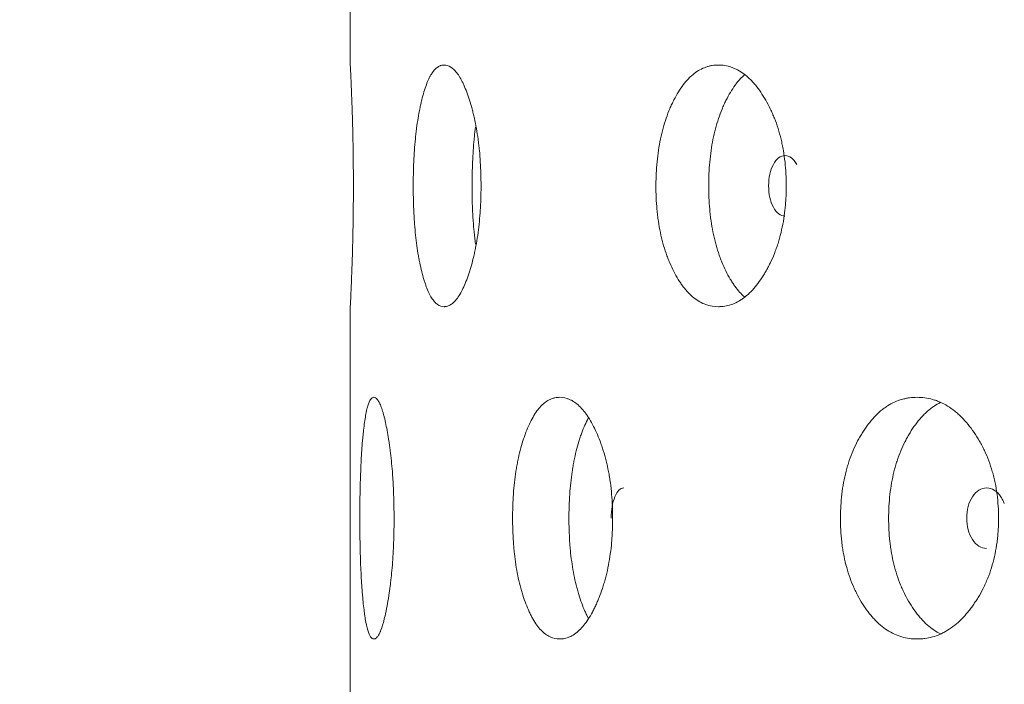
# Model space of a CAD drawing. Header units: millimetres. Extents: x 4 to 1188, y 1 to 840.
# Tile 90 of 197: x 451.57 to 456.22, y 395.15 to 398.29. Entities that reach past the tile are written whole.
import ezdxf

# ---------------------------------------------------------------- set-up
doc = ezdxf.new("R2010")
doc.units = ezdxf.units.MM
doc.layers.add('1', color=7, linetype='Continuous')
doc.styles.add('Arial Unicode MS', font='Arial Unicode MS')
doc.dimstyles.get("Standard").update_dxf_attribs({"dimtxt": 0.18, "dimasz": 0.18, "dimexe": 0.18, "dimexo": 0.0625, "dimgap": 0.09, "dimtad": 0, "dimtih": 1, "dimtoh": 1, "dimdec": 4, "dimzin": 0, "dimdsep": 46, "dimtxsty": 'Standard', "dimcen": 0.09, "dimadec": 0, "dimazin": 0, "dimtfac": 1, "dimtdec": 4, "dimtofl": 0, "dimtmove": 0, "dimatfit": 3, "dimfxl": 0, "dimtolj": 1, "dimtzin": 0, "dimarcsym": 0})

# ---------------------------------------------------------------- blocks, each defined once
blk = doc.blocks.new('_U2')
at = {"layer": '1', "color": 18, "lineweight": 35}
for p, q in [((452.2007, 411.7905), (436.1331, 411.7905)), ((438.1331, 411.7905), (438.1331, 270.3119)), ((452.8436, 270.3119), (436.1331, 270.3119))]:
    blk.add_line(p, q, dxfattribs=at)
at = {"layer": '1', "color": 18, "lineweight": 70}
for points in [[(438.1331, 411.7905), (438.9091, 408.2905), (437.3572, 408.2905)], [(438.1331, 270.3119), (437.3572, 273.8119), (438.9091, 273.8119)]]:
    blk.add_solid(points, dxfattribs=at)
at = {"layer": '1', "color": 18, "linetype": 'Continuous', "lineweight": 13, "insert": (437.3783, 335.6991), "char_height": 5, "attachment_point": 7, "rotation": 90, "line_spacing_factor": 1.047437, "style": 'Arial Unicode MS'}
blk.add_mtext('\\fArial Unicode MS|b0|i0;\\W1.0000;990', dxfattribs=at)

msp = doc.modelspace()

# ---------------------------------------------------------------- linework, layer by layer
at = {"layer": '1', "color": 154, "linetype": 'Continuous', "lineweight": 13}
for p, q in [((453.1293, 400.0773), (453.1293, 398.0704)), ((453.1293, 396.9345), (453.1293, 394.9275))]:
    msp.add_line(p, q, dxfattribs=at)
for points, knots in [([(453.1293, 398.0762), (453.1293, 398.0762), (453.1295, 398.073), (453.1299, 398.0644), (453.13, 398.0624), (453.1302, 398.0591), (453.1303, 398.0579), (453.1304, 398.0555), (453.1305, 398.0542), (453.1308, 398.0475), (453.1311, 398.0413), (453.1318, 398.0271), (453.1325, 398.0113), (453.1333, 397.9922), (453.1339, 397.9792), (453.134, 397.9766), (453.1342, 397.9713), (453.1346, 397.9631), (453.1354, 397.9433), (453.1361, 397.9248), (453.1371, 397.8987), (453.1378, 397.8782), (453.1385, 397.8559), (453.139, 397.8408), (453.1392, 397.8331), (453.1404, 397.7939), (453.1412, 397.7608), (453.142, 397.7174), (453.1422, 397.7086), (453.1425, 397.6908), (453.1427, 397.6818), (453.1431, 397.6547), (453.1433, 397.6364), (453.1439, 397.5812), (453.1441, 397.5438), (453.1441, 397.5056)], [0, 0, 0, 0, 0.123686, 0.123686, 0.154982, 0.154982, 0.170631, 0.170631, 0.186279, 0.186279, 0.248873, 0.248873, 0.311467, 0.374061, 0.374061, 0.38971, 0.38971, 0.405358, 0.436655, 0.499249, 0.499249, 0.561843, 0.59314, 0.59314, 0.624437, 0.624437, 0.749624, 0.749624, 0.780921, 0.780921, 0.812218, 0.812218, 0.874812, 0.874812, 1, 1, 1, 1]), ([(453.7478, 397.5047), (453.7478, 397.5023), (453.7478, 397.4999), (453.7478, 397.4952), (453.7477, 397.488), (453.7476, 397.4713), (453.7471, 397.4476), (453.7463, 397.4287), (453.7457, 397.4145), (453.7455, 397.4098), (453.745, 397.4004), (453.7447, 397.3957), (453.7421, 397.3539), (453.7385, 397.318), (453.7314, 397.2661), (453.7288, 397.2492), (453.7251, 397.2284), (453.7243, 397.2243), (453.7228, 397.2161), (453.7204, 397.2039), (453.7179, 397.1921), (453.7127, 397.1689), (453.709, 397.1541), (453.7033, 397.1327), (453.7013, 397.1257), (453.6972, 397.1119), (453.6952, 397.1052), (453.691, 397.092), (453.6888, 397.0855), (453.6855, 397.076), (453.6844, 397.0728), (453.6822, 397.0667), (453.6811, 397.0636), (453.6755, 397.0487), (453.6708, 397.0375), (453.6566, 397.0062), (453.6467, 396.9885), (453.6349, 396.9725), (453.6336, 396.9708), (453.631, 396.9675), (453.6271, 396.9627), (453.6231, 396.9585), (453.6153, 396.9507), (453.61, 396.9465), (453.5994, 396.9398), (453.5941, 396.9374), (453.5862, 396.9349), (453.5836, 396.9343), (453.5796, 396.9337), (453.5783, 396.9336), (453.5757, 396.9334), (453.5743, 396.9334), (453.5626, 396.9334), (453.5524, 396.9365), (453.5375, 396.9468), (453.5326, 396.9511), (453.523, 396.9617), (453.5184, 396.9679), (453.505, 396.9892), (453.4945, 397.0113), (453.485, 397.0386), (453.4812, 397.0499), (453.4793, 397.0558), (453.4739, 397.0738), (453.4705, 397.0865), (453.464, 397.1129), (453.4609, 397.1266), (453.4565, 397.1482), (453.4544, 397.1592), (453.4523, 397.1705), (453.451, 397.1782), (453.4503, 397.1821), (453.4445, 397.2171), (453.4403, 397.25), (453.4352, 397.3018), (453.4334, 397.3239), (453.4319, 397.3467), (453.4313, 397.3559), (453.4311, 397.3605), (453.4303, 397.3744), (453.4298, 397.3837), (453.4278, 397.4303), (453.427, 397.4772), (453.4272, 397.5246), (453.4274, 397.5436), (453.4276, 397.5531), (453.4282, 397.5814), (453.4288, 397.6001), (453.4312, 397.6555), (453.4337, 397.6916), (453.4376, 397.731), (453.438, 397.7353), (453.4389, 397.744), (453.4404, 397.7569), (453.4419, 397.7694), (453.4451, 397.7941), (453.4475, 397.8099), (453.4525, 397.8406), (453.4553, 397.8554), (453.4597, 397.8769), (453.4612, 397.8839), (453.4635, 397.8943), (453.4643, 397.8977), (453.4659, 397.9045), (453.4668, 397.9079), (453.4741, 397.9377), (453.4813, 397.9615), (453.493, 397.9929), (453.4971, 398.0026), (453.5024, 398.0138), (453.5035, 398.0159), (453.5056, 398.0201), (453.5067, 398.0222), (453.51, 398.0281), (453.5122, 398.0319), (453.5235, 398.0494), (453.5329, 398.0596), (453.5452, 398.068), (453.549, 398.0702), (453.5528, 398.0719), (453.5554, 398.0729), (453.5566, 398.0734), (453.5631, 398.0755), (453.5682, 398.0762), (453.5839, 398.0762), (453.5944, 398.0731), (453.6065, 398.0654), (453.6078, 398.0645), (453.6105, 398.0625), (453.6145, 398.0594), (453.6237, 398.0511), (453.6367, 398.0357), (453.6493, 398.0159), (453.6579, 397.9996), (453.6616, 397.9922), (453.664, 397.9871), (453.6652, 397.9845), (453.676, 397.9607), (453.6849, 397.9367), (453.6975, 397.8971), (453.7016, 397.8833), (453.7064, 397.8653), (453.7074, 397.8616), (453.7093, 397.8543), (453.7121, 397.8432), (453.7147, 397.8318), (453.7233, 397.7932), (453.7291, 397.7605), (453.7351, 397.7169), (453.7362, 397.7081), (453.7383, 397.6901), (453.7392, 397.6811), (453.7419, 397.6539), (453.7433, 397.6356), (453.7467, 397.5803), (453.7478, 397.5428), (453.7478, 397.5047)], [0, 0, 0, 0, 0.001953, 0.001953, 0.003906, 0.007812, 0.015625, 0.023437, 0.023437, 0.027344, 0.027344, 0.03125, 0.03125, 0.0625, 0.0625, 0.078125, 0.078125, 0.082031, 0.082031, 0.085937, 0.09375, 0.09375, 0.109375, 0.109375, 0.117187, 0.117187, 0.125, 0.125, 0.132812, 0.132812, 0.136719, 0.136719, 0.140625, 0.140625, 0.15625, 0.15625, 0.1875, 0.1875, 0.191406, 0.191406, 0.195312, 0.203125, 0.203125, 0.21875, 0.21875, 0.234375, 0.234375, 0.242187, 0.242187, 0.246094, 0.246094, 0.25, 0.25, 0.28125, 0.28125, 0.296875, 0.296875, 0.3125, 0.3125, 0.34375, 0.351562, 0.351562, 0.359375, 0.359375, 0.375, 0.375, 0.390625, 0.390625, 0.398437, 0.402344, 0.402344, 0.40625, 0.40625, 0.4375, 0.4375, 0.453125, 0.457031, 0.457031, 0.460937, 0.460937, 0.46875, 0.46875, 0.5, 0.507812, 0.507812, 0.515625, 0.515625, 0.53125, 0.53125, 0.5625, 0.5625, 0.566406, 0.566406, 0.570312, 0.578125, 0.578125, 0.59375, 0.59375, 0.609375, 0.609375, 0.617187, 0.617187, 0.621094, 0.621094, 0.625, 0.625, 0.65625, 0.65625, 0.671875, 0.671875, 0.675781, 0.675781, 0.679687, 0.679687, 0.6875, 0.6875, 0.71875, 0.71875, 0.726562, 0.730469, 0.730469, 0.734375, 0.734375, 0.75, 0.75, 0.78125, 0.78125, 0.785156, 0.785156, 0.789062, 0.796875, 0.8125, 0.828125, 0.835937, 0.839844, 0.839844, 0.84375, 0.84375, 0.875, 0.875, 0.890625, 0.890625, 0.894531, 0.894531, 0.898437, 0.90625, 0.90625, 0.9375, 0.9375, 0.945312, 0.945312, 0.953125, 0.953125, 0.96875, 0.96875, 1, 1, 1, 1]), ([(455.1914, 397.5047), (455.1914, 397.5023), (455.1914, 397.4999), (455.1914, 397.4952), (455.1913, 397.488), (455.191, 397.4713), (455.1901, 397.4476), (455.1888, 397.4287), (455.1877, 397.4145), (455.1873, 397.4098), (455.1864, 397.4004), (455.1859, 397.3957), (455.1813, 397.3539), (455.175, 397.318), (455.1624, 397.2661), (455.1577, 397.2492), (455.1511, 397.2284), (455.1497, 397.2243), (455.147, 397.2161), (455.1427, 397.2039), (455.1383, 397.1921), (455.129, 397.1689), (455.1224, 397.1541), (455.112, 397.1327), (455.1085, 397.1257), (455.1012, 397.1119), (455.0975, 397.1052), (455.0899, 397.092), (455.086, 397.0855), (455.08, 397.076), (455.078, 397.0728), (455.074, 397.0667), (455.072, 397.0636), (455.0617, 397.0487), (455.0533, 397.0375), (455.0273, 397.0062), (455.009, 396.9885), (454.9872, 396.9725), (454.9847, 396.9708), (454.9799, 396.9675), (454.9726, 396.9627), (454.9652, 396.9585), (454.9504, 396.9507), (454.9405, 396.9465), (454.9206, 396.9398), (454.9106, 396.9374), (454.8955, 396.9349), (454.8904, 396.9343), (454.8829, 396.9337), (454.8803, 396.9336), (454.8753, 396.9334), (454.8727, 396.9334), (454.8501, 396.9334), (454.8303, 396.9365), (454.8012, 396.9468), (454.7916, 396.9511), (454.7726, 396.9617), (454.7634, 396.9679), (454.7365, 396.9892), (454.7155, 397.0113), (454.6959, 397.0386), (454.6882, 397.0499), (454.6844, 397.0558), (454.6733, 397.0738), (454.6663, 397.0865), (454.6528, 397.1129), (454.6463, 397.1266), (454.6372, 397.1482), (454.6327, 397.1592), (454.6284, 397.1705), (454.6256, 397.1782), (454.6242, 397.1821), (454.6121, 397.2171), (454.6031, 397.25), (454.5923, 397.3018), (454.5884, 397.3239), (454.5852, 397.3467), (454.584, 397.3559), (454.5834, 397.3605), (454.5818, 397.3744), (454.5808, 397.3837), (454.5765, 397.4303), (454.5746, 397.4772), (454.5752, 397.5246), (454.5756, 397.5436), (454.5759, 397.5531), (454.5772, 397.5814), (454.5785, 397.6001), (454.5838, 397.6555), (454.5891, 397.6916), (454.5973, 397.731), (454.5983, 397.7353), (454.6002, 397.744), (454.6032, 397.7569), (454.6065, 397.7694), (454.6133, 397.7941), (454.6182, 397.8099), (454.6289, 397.8406), (454.6346, 397.8554), (454.6438, 397.8769), (454.647, 397.8839), (454.6518, 397.8943), (454.6535, 397.8977), (454.6568, 397.9045), (454.6585, 397.9079), (454.6738, 397.9377), (454.6885, 397.9615), (454.7123, 397.9929), (454.7206, 398.0026), (454.7313, 398.0138), (454.7335, 398.0159), (454.7378, 398.0201), (454.74, 398.0222), (454.7466, 398.0281), (454.7511, 398.0319), (454.7735, 398.0494), (454.7922, 398.0596), (454.8164, 398.068), (454.8237, 398.0702), (454.8311, 398.0719), (454.8361, 398.0729), (454.8386, 398.0734), (454.851, 398.0755), (454.861, 398.0762), (454.8911, 398.0762), (454.9112, 398.0731), (454.9339, 398.0654), (454.9364, 398.0645), (454.9414, 398.0625), (454.949, 398.0594), (454.9663, 398.0511), (454.9904, 398.0357), (455.0137, 398.0159), (455.0296, 397.9996), (455.0363, 397.9922), (455.0408, 397.9871), (455.043, 397.9845), (455.0627, 397.9607), (455.0789, 397.9367), (455.1017, 397.8971), (455.109, 397.8833), (455.1177, 397.8653), (455.1194, 397.8616), (455.1228, 397.8543), (455.1278, 397.8432), (455.1326, 397.8318), (455.1479, 397.7932), (455.1583, 397.7605), (455.1689, 397.7169), (455.1708, 397.7081), (455.1745, 397.6901), (455.1762, 397.6811), (455.1809, 397.6539), (455.1835, 397.6356), (455.1895, 397.5803), (455.1914, 397.5428), (455.1914, 397.5047)], [0, 0, 0, 0, 0.001953, 0.001953, 0.003906, 0.007813, 0.015625, 0.023438, 0.023438, 0.027344, 0.027344, 0.03125, 0.03125, 0.0625, 0.0625, 0.078125, 0.078125, 0.082031, 0.082031, 0.085938, 0.09375, 0.09375, 0.109375, 0.109375, 0.117188, 0.117188, 0.125, 0.125, 0.132813, 0.132813, 0.136719, 0.136719, 0.140625, 0.140625, 0.15625, 0.15625, 0.1875, 0.1875, 0.191406, 0.191406, 0.195313, 0.203125, 0.203125, 0.21875, 0.21875, 0.234375, 0.234375, 0.242188, 0.242188, 0.246094, 0.246094, 0.25, 0.25, 0.28125, 0.28125, 0.296875, 0.296875, 0.3125, 0.3125, 0.34375, 0.351563, 0.351563, 0.359375, 0.359375, 0.375, 0.375, 0.390625, 0.390625, 0.398438, 0.402344, 0.402344, 0.40625, 0.40625, 0.4375, 0.4375, 0.453125, 0.457031, 0.457031, 0.460938, 0.460938, 0.46875, 0.46875, 0.5, 0.507813, 0.507813, 0.515625, 0.515625, 0.53125, 0.53125, 0.5625, 0.5625, 0.566406, 0.566406, 0.570313, 0.578125, 0.578125, 0.59375, 0.59375, 0.609375, 0.609375, 0.617188, 0.617188, 0.621094, 0.621094, 0.625, 0.625, 0.65625, 0.65625, 0.671875, 0.671875, 0.675781, 0.675781, 0.679688, 0.679688, 0.6875, 0.6875, 0.71875, 0.71875, 0.726563, 0.730469, 0.730469, 0.734375, 0.734375, 0.75, 0.75, 0.78125, 0.78125, 0.785156, 0.785156, 0.789063, 0.796875, 0.8125, 0.828125, 0.835938, 0.839844, 0.839844, 0.84375, 0.84375, 0.875, 0.875, 0.890625, 0.890625, 0.894531, 0.894531, 0.898438, 0.90625, 0.90625, 0.9375, 0.9375, 0.945313, 0.945313, 0.953125, 0.953125, 0.96875, 0.96875, 1, 1, 1, 1]), ([(454.9938, 396.9799), (454.9779, 396.9936), (454.9608, 397.0126), (454.9448, 397.0353), (454.941, 397.0408), (454.9391, 397.0437), (454.9335, 397.0523), (454.9298, 397.0582), (454.919, 397.0764), (454.9122, 397.0891), (454.8991, 397.1156), (454.8929, 397.1294), (454.884, 397.1511), (454.8811, 397.1584), (454.877, 397.1697), (454.8756, 397.1735), (454.8729, 397.1812), (454.8716, 397.185), (454.8599, 397.22), (454.8513, 397.2526), (454.8411, 397.3041), (454.8373, 397.3261), (454.8343, 397.3487), (454.8331, 397.3578), (454.8326, 397.3623), (454.831, 397.3761), (454.8301, 397.3852), (454.826, 397.4312), (454.8242, 397.4776), (454.8247, 397.5244), (454.8251, 397.5431), (454.8255, 397.5525), (454.8267, 397.5805), (454.8279, 397.599), (454.8329, 397.6538), (454.838, 397.6895), (454.8458, 397.7286), (454.8467, 397.7329), (454.8486, 397.7415), (454.8515, 397.7543), (454.8546, 397.7668), (454.8611, 397.7914), (454.8706, 397.8231), (454.8817, 397.8528), (454.8906, 397.8743), (454.8936, 397.8813), (454.8999, 397.8952), (454.9031, 397.902), (454.9196, 397.9353), (454.9339, 397.9595), (454.9533, 397.986), (454.9592, 397.9937), (454.9653, 398.0009), (454.9695, 398.0056), (454.9716, 398.008), (454.9804, 398.0175), (454.9873, 398.0242), (454.9944, 398.0302)], [0, 0, 0, 0, 0.077389, 0.087966, 0.087966, 0.098544, 0.098544, 0.1197, 0.1197, 0.162012, 0.162012, 0.204324, 0.204324, 0.22548, 0.22548, 0.236058, 0.236058, 0.246636, 0.246636, 0.33126, 0.33126, 0.373572, 0.38415, 0.38415, 0.394728, 0.394728, 0.415884, 0.415884, 0.500508, 0.521664, 0.521664, 0.54282, 0.54282, 0.585132, 0.585132, 0.669755, 0.669755, 0.680333, 0.680333, 0.690911, 0.712067, 0.712067, 0.754379, 0.796691, 0.796691, 0.817847, 0.817847, 0.839003, 0.839003, 0.923627, 0.923627, 0.944783, 0.955361, 0.955361, 0.965939, 0.965939, 1, 1, 1, 1]), ([(453.7212, 397.2285), (453.7188, 397.2474), (453.7166, 397.2669), (453.7131, 397.3041), (453.7114, 397.3261), (453.7099, 397.3487), (453.7094, 397.3578), (453.7091, 397.3623), (453.7084, 397.3761), (453.708, 397.3852), (453.7061, 397.4312), (453.7052, 397.4776), (453.7055, 397.5244), (453.7057, 397.5431), (453.7058, 397.5525), (453.7064, 397.5805), (453.707, 397.599), (453.7093, 397.6538), (453.7117, 397.6895), (453.7154, 397.7286), (453.7158, 397.7329), (453.7167, 397.7415), (453.718, 397.7543), (453.7195, 397.7668), (453.7208, 397.7773), (453.7211, 397.7796), (453.7214, 397.7819)], [0, 0, 0, 0, 0.113385, 0.113385, 0.210378, 0.234627, 0.234627, 0.258875, 0.258875, 0.307371, 0.307371, 0.501358, 0.549855, 0.549855, 0.598351, 0.598351, 0.695344, 0.695344, 0.889331, 0.889331, 0.913579, 0.913579, 0.937827, 0.986324, 0.986324, 1, 1, 1, 1]), ([(455.2414, 397.6055), (455.2335, 397.6196), (455.225, 397.6301), (455.2063, 397.6441), (455.1964, 397.6476), (455.1638, 397.6475), (455.1454, 397.6334), (455.1156, 397.5779), (455.1081, 397.544), (455.108, 397.5048)], [0, 0, 0, 0, 0.166667, 0.166667, 0.333333, 0.333333, 0.666667, 0.666667, 1, 1, 1, 1]), ([(453.1441, 397.5056), (453.1441, 397.4961), (453.1441, 397.4866), (453.144, 397.4676), (453.144, 397.4582), (453.1438, 397.4299), (453.1437, 397.4111), (453.1435, 397.3878), (453.1434, 397.3831), (453.1433, 397.3738), (453.1431, 397.36), (453.1427, 397.3282), (453.1419, 397.284), (453.141, 397.2417), (453.1404, 397.2171), (453.14, 397.205), (453.1399, 397.2009), (453.1397, 397.193), (453.1396, 397.189), (453.1386, 397.1539), (453.1376, 397.1253), (453.1361, 397.0857), (453.1357, 397.0731), (453.1347, 397.049), (453.1343, 397.0377), (453.1329, 397.0064), (453.1321, 396.9888), (453.1313, 396.9711), (453.1311, 396.9677), (453.1309, 396.9631), (453.1308, 396.9616), (453.1307, 396.9587), (453.1306, 396.9574), (453.1303, 396.9508), (453.13, 396.9466), (453.1295, 396.9365), (453.1293, 396.9334), (453.1293, 396.9334)], [0, 0, 0, 0, 0.03125, 0.03125, 0.0625, 0.0625, 0.125, 0.125, 0.140625, 0.140625, 0.15625, 0.1875, 0.25, 0.3125, 0.34375, 0.34375, 0.359375, 0.359375, 0.375, 0.375, 0.5, 0.5, 0.5625, 0.5625, 0.625, 0.625, 0.75, 0.75, 0.78125, 0.78125, 0.796875, 0.796875, 0.8125, 0.8125, 0.875, 0.875, 1, 1, 1, 1]), ([(455.108, 397.5048), (455.108, 397.4852), (455.1098, 397.467), (455.1173, 397.4334), (455.1228, 397.4183), (455.138, 397.3901), (455.1464, 397.3796), (455.1647, 397.3655), (455.1745, 397.362), (455.1854, 397.362)], [0, 0, 0, 0, 0.250016, 0.250016, 0.500031, 0.500031, 0.750047, 0.750047, 1, 1, 1, 1]), ([(453.3364, 395.9333), (453.3364, 395.9309), (453.3364, 395.9285), (453.3364, 395.9237), (453.3364, 395.9166), (453.3363, 395.8999), (453.336, 395.8762), (453.3356, 395.8572), (453.3352, 395.8431), (453.3351, 395.8384), (453.3348, 395.829), (453.3346, 395.8243), (453.3331, 395.7824), (453.331, 395.7465), (453.3269, 395.6947), (453.3254, 395.6778), (453.3232, 395.657), (453.3228, 395.6529), (453.3219, 395.6447), (453.3205, 395.6325), (453.3191, 395.6207), (453.3162, 395.5975), (453.3141, 395.5827), (453.3108, 395.5612), (453.3097, 395.5542), (453.3074, 395.5405), (453.3062, 395.5338), (453.3038, 395.5205), (453.3026, 395.5141), (453.3008, 395.5045), (453.3002, 395.5014), (453.2989, 395.4952), (453.2983, 395.4922), (453.2952, 395.4772), (453.2926, 395.466), (453.2848, 395.4348), (453.2793, 395.4171), (453.273, 395.4011), (453.2723, 395.3994), (453.2709, 395.3961), (453.2688, 395.3913), (453.2667, 395.387), (453.2625, 395.3793), (453.2597, 395.3751), (453.2542, 395.3684), (453.2515, 395.3659), (453.2474, 395.3635), (453.2461, 395.3629), (453.2441, 395.3623), (453.2434, 395.3622), (453.242, 395.362), (453.2414, 395.3619), (453.2354, 395.362), (453.2304, 395.3651), (453.2232, 395.3753), (453.2208, 395.3797), (453.2162, 395.3903), (453.2141, 395.3965), (453.2078, 395.4178), (453.203, 395.4399), (453.1988, 395.4672), (453.1971, 395.4785), (453.1963, 395.4844), (453.1939, 395.5024), (453.1924, 395.5151), (453.1896, 395.5415), (453.1883, 395.5552), (453.1864, 395.5767), (453.1855, 395.5877), (453.1847, 395.5991), (453.1841, 395.6068), (453.1839, 395.6106), (453.1815, 395.6457), (453.1798, 395.6785), (453.1777, 395.7304), (453.177, 395.7525), (453.1764, 395.7753), (453.1762, 395.7845), (453.1761, 395.7891), (453.1758, 395.803), (453.1756, 395.8123), (453.1748, 395.8588), (453.1744, 395.9058), (453.1745, 395.9532), (453.1746, 395.9721), (453.1747, 395.9817), (453.1749, 396.01), (453.1752, 396.0287), (453.1761, 396.0841), (453.1771, 396.1201), (453.1787, 396.1595), (453.1788, 396.1639), (453.1792, 396.1726), (453.1798, 396.1854), (453.1804, 396.198), (453.1817, 396.2226), (453.1827, 396.2385), (453.1848, 396.2692), (453.1859, 396.284), (453.1878, 396.3055), (453.1884, 396.3125), (453.1894, 396.3229), (453.1898, 396.3263), (453.1905, 396.3331), (453.1908, 396.3364), (453.194, 396.3662), (453.1971, 396.3901), (453.2024, 396.4215), (453.2042, 396.4312), (453.2066, 396.4423), (453.2071, 396.4445), (453.2081, 396.4487), (453.2086, 396.4508), (453.2102, 396.4567), (453.2112, 396.4605), (453.2164, 396.478), (453.2209, 396.4882), (453.2269, 396.4966), (453.2288, 396.4988), (453.2306, 396.5005), (453.2319, 396.5015), (453.2325, 396.502), (453.2357, 396.504), (453.2383, 396.5048), (453.2462, 396.5048), (453.2516, 396.5017), (453.2579, 396.494), (453.2586, 396.493), (453.26, 396.4911), (453.2621, 396.488), (453.267, 396.4796), (453.2739, 396.4643), (453.2807, 396.4445), (453.2855, 396.4282), (453.2875, 396.4207), (453.2888, 396.4157), (453.2895, 396.413), (453.2954, 396.3892), (453.3004, 396.3652), (453.3075, 396.3257), (453.3098, 396.3119), (453.3126, 396.2939), (453.3131, 396.2902), (453.3142, 396.2828), (453.3158, 396.2717), (453.3173, 396.2603), (453.3222, 396.2218), (453.3256, 396.189), (453.329, 396.1455), (453.3297, 396.1366), (453.3309, 396.1187), (453.3314, 396.1097), (453.333, 396.0825), (453.3338, 396.0642), (453.3358, 396.0089), (453.3364, 395.9713), (453.3364, 395.9333)], [0, 0, 0, 0, 0.001953, 0.001953, 0.003906, 0.007813, 0.015625, 0.023438, 0.023438, 0.027344, 0.027344, 0.03125, 0.03125, 0.0625, 0.0625, 0.078125, 0.078125, 0.082031, 0.082031, 0.085938, 0.09375, 0.09375, 0.109375, 0.109375, 0.117188, 0.117188, 0.125, 0.125, 0.132813, 0.132813, 0.136719, 0.136719, 0.140625, 0.140625, 0.15625, 0.15625, 0.1875, 0.1875, 0.191406, 0.191406, 0.195313, 0.203125, 0.203125, 0.21875, 0.21875, 0.234375, 0.234375, 0.242188, 0.242188, 0.246094, 0.246094, 0.25, 0.25, 0.28125, 0.28125, 0.296875, 0.296875, 0.3125, 0.3125, 0.34375, 0.351563, 0.351563, 0.359375, 0.359375, 0.375, 0.375, 0.390625, 0.390625, 0.398438, 0.402344, 0.402344, 0.40625, 0.40625, 0.4375, 0.4375, 0.453125, 0.457031, 0.457031, 0.460938, 0.460938, 0.46875, 0.46875, 0.5, 0.507813, 0.507813, 0.515625, 0.515625, 0.53125, 0.53125, 0.5625, 0.5625, 0.566406, 0.566406, 0.570313, 0.578125, 0.578125, 0.59375, 0.59375, 0.609375, 0.609375, 0.617188, 0.617188, 0.621094, 0.621094, 0.625, 0.625, 0.65625, 0.65625, 0.671875, 0.671875, 0.675781, 0.675781, 0.679688, 0.679688, 0.6875, 0.6875, 0.71875, 0.71875, 0.726563, 0.730469, 0.730469, 0.734375, 0.734375, 0.75, 0.75, 0.78125, 0.78125, 0.785156, 0.785156, 0.789063, 0.796875, 0.8125, 0.828125, 0.835938, 0.839844, 0.839844, 0.84375, 0.84375, 0.875, 0.875, 0.890625, 0.890625, 0.894531, 0.894531, 0.898438, 0.90625, 0.90625, 0.9375, 0.9375, 0.945313, 0.945313, 0.953125, 0.953125, 0.96875, 0.96875, 1, 1, 1, 1]), ([(454.3702, 395.9333), (454.3702, 395.9309), (454.3702, 395.9285), (454.3702, 395.9237), (454.3701, 395.9166), (454.3699, 395.8999), (454.3691, 395.8762), (454.3681, 395.8572), (454.3672, 395.8431), (454.3669, 395.8384), (454.3662, 395.829), (454.3658, 395.8243), (454.3622, 395.7824), (454.3572, 395.7465), (454.3473, 395.6947), (454.3436, 395.6778), (454.3384, 395.657), (454.3373, 395.6529), (454.3351, 395.6447), (454.3318, 395.6325), (454.3282, 395.6207), (454.321, 395.5975), (454.3158, 395.5827), (454.3076, 395.5612), (454.3048, 395.5542), (454.2991, 395.5405), (454.2962, 395.5338), (454.2902, 395.5205), (454.2872, 395.5141), (454.2825, 395.5045), (454.2809, 395.5014), (454.2778, 395.4952), (454.2762, 395.4922), (454.2682, 395.4772), (454.2616, 395.466), (454.2413, 395.4348), (454.227, 395.4171), (454.2101, 395.4011), (454.2082, 395.3994), (454.2044, 395.3961), (454.1987, 395.3913), (454.193, 395.387), (454.1816, 395.3793), (454.1739, 395.3751), (454.1585, 395.3684), (454.1508, 395.3659), (454.1392, 395.3635), (454.1353, 395.3629), (454.1295, 395.3623), (454.1275, 395.3622), (454.1236, 395.362), (454.1217, 395.3619), (454.1043, 395.362), (454.0892, 395.3651), (454.067, 395.3753), (454.0597, 395.3797), (454.0452, 395.3903), (454.0382, 395.3965), (454.0179, 395.4178), (454.002, 395.4399), (453.9873, 395.4672), (453.9815, 395.4785), (453.9786, 395.4844), (453.9703, 395.5024), (453.965, 395.5151), (453.9549, 395.5415), (453.9501, 395.5552), (453.9432, 395.5767), (453.9399, 395.5877), (453.9367, 395.5991), (453.9346, 395.6068), (453.9336, 395.6106), (453.9245, 395.6457), (453.9179, 395.6785), (453.9099, 395.7304), (453.907, 395.7525), (453.9046, 395.7753), (453.9037, 395.7845), (453.9033, 395.7891), (453.902, 395.803), (453.9013, 395.8123), (453.8981, 395.8588), (453.8967, 395.9058), (453.8971, 395.9532), (453.8975, 395.9721), (453.8977, 395.9817), (453.8987, 396.01), (453.8996, 396.0287), (453.9035, 396.0841), (453.9074, 396.1201), (453.9136, 396.1595), (453.9143, 396.1639), (453.9157, 396.1726), (453.9179, 396.1854), (453.9204, 396.198), (453.9254, 396.2226), (453.9291, 396.2385), (453.9371, 396.2692), (453.9414, 396.284), (453.9482, 396.3055), (453.9506, 396.3125), (453.9542, 396.3229), (453.9554, 396.3263), (453.9579, 396.3331), (453.9592, 396.3364), (453.9706, 396.3662), (453.9816, 396.3901), (453.9996, 396.4215), (454.0058, 396.4312), (454.014, 396.4423), (454.0156, 396.4445), (454.0189, 396.4487), (454.0205, 396.4508), (454.0255, 396.4567), (454.0289, 396.4605), (454.0459, 396.478), (454.0601, 396.4882), (454.0785, 396.4966), (454.0841, 396.4988), (454.0898, 396.5005), (454.0936, 396.5015), (454.0955, 396.502), (454.105, 396.504), (454.1127, 396.5048), (454.1357, 396.5048), (454.1512, 396.5017), (454.1688, 396.494), (454.1707, 396.493), (454.1746, 396.4911), (454.1804, 396.488), (454.1938, 396.4796), (454.2126, 396.4643), (454.2307, 396.4445), (454.2431, 396.4282), (454.2483, 396.4207), (454.2518, 396.4157), (454.2535, 396.413), (454.2689, 396.3892), (454.2816, 396.3652), (454.2995, 396.3257), (454.3052, 396.3119), (454.3121, 396.2939), (454.3134, 396.2902), (454.3161, 396.2828), (454.32, 396.2717), (454.3238, 396.2603), (454.3358, 396.2218), (454.344, 396.189), (454.3524, 396.1455), (454.3539, 396.1366), (454.3568, 396.1187), (454.3582, 396.1097), (454.3619, 396.0825), (454.3639, 396.0642), (454.3687, 396.0089), (454.3702, 395.9713), (454.3702, 395.9333)], [0, 0, 0, 0, 0.001953, 0.001953, 0.003906, 0.007813, 0.015625, 0.023438, 0.023438, 0.027344, 0.027344, 0.03125, 0.03125, 0.0625, 0.0625, 0.078125, 0.078125, 0.082031, 0.082031, 0.085938, 0.09375, 0.09375, 0.109375, 0.109375, 0.117188, 0.117188, 0.125, 0.125, 0.132813, 0.132813, 0.136719, 0.136719, 0.140625, 0.140625, 0.15625, 0.15625, 0.1875, 0.1875, 0.191406, 0.191406, 0.195313, 0.203125, 0.203125, 0.21875, 0.21875, 0.234375, 0.234375, 0.242188, 0.242188, 0.246094, 0.246094, 0.25, 0.25, 0.28125, 0.28125, 0.296875, 0.296875, 0.3125, 0.3125, 0.34375, 0.351563, 0.351563, 0.359375, 0.359375, 0.375, 0.375, 0.390625, 0.390625, 0.398438, 0.402344, 0.402344, 0.40625, 0.40625, 0.4375, 0.4375, 0.453125, 0.457031, 0.457031, 0.460938, 0.460938, 0.46875, 0.46875, 0.5, 0.507813, 0.507813, 0.515625, 0.515625, 0.53125, 0.53125, 0.5625, 0.5625, 0.566406, 0.566406, 0.570313, 0.578125, 0.578125, 0.59375, 0.59375, 0.609375, 0.609375, 0.617188, 0.617188, 0.621094, 0.621094, 0.625, 0.625, 0.65625, 0.65625, 0.671875, 0.671875, 0.675781, 0.675781, 0.679688, 0.679688, 0.6875, 0.6875, 0.71875, 0.71875, 0.726563, 0.730469, 0.730469, 0.734375, 0.734375, 0.75, 0.75, 0.78125, 0.78125, 0.785156, 0.785156, 0.789063, 0.796875, 0.8125, 0.828125, 0.835938, 0.839844, 0.839844, 0.84375, 0.84375, 0.875, 0.875, 0.890625, 0.890625, 0.894531, 0.894531, 0.898438, 0.90625, 0.90625, 0.9375, 0.9375, 0.945313, 0.945313, 0.953125, 0.953125, 0.96875, 0.96875, 1, 1, 1, 1]), ([(456.1955, 395.9333), (456.1955, 395.9309), (456.1955, 395.9285), (456.1954, 395.9237), (456.1954, 395.9166), (456.195, 395.8999), (456.1939, 395.8762), (456.1924, 395.8572), (456.1911, 395.8431), (456.1906, 395.8384), (456.1895, 395.829), (456.1889, 395.8243), (456.1834, 395.7824), (456.176, 395.7465), (456.161, 395.6947), (456.1553, 395.6778), (456.1475, 395.657), (456.1458, 395.6529), (456.1425, 395.6447), (456.1375, 395.6325), (456.1322, 395.6207), (456.1211, 395.5975), (456.1133, 395.5827), (456.1009, 395.5612), (456.0966, 395.5542), (456.0879, 395.5405), (456.0835, 395.5338), (456.0744, 395.5205), (456.0697, 395.5141), (456.0626, 395.5045), (456.0602, 395.5014), (456.0553, 395.4952), (456.0529, 395.4922), (456.0406, 395.4772), (456.0305, 395.466), (455.9993, 395.4348), (455.9773, 395.4171), (455.9511, 395.4011), (455.9482, 395.3994), (455.9423, 395.3961), (455.9335, 395.3913), (455.9246, 395.387), (455.9068, 395.3793), (455.8949, 395.3751), (455.8708, 395.3684), (455.8587, 395.3659), (455.8404, 395.3635), (455.8343, 395.3629), (455.8251, 395.3623), (455.822, 395.3622), (455.8159, 395.362), (455.8128, 395.3619), (455.7854, 395.362), (455.7613, 395.3651), (455.7259, 395.3753), (455.7142, 395.3797), (455.691, 395.3903), (455.6797, 395.3965), (455.6469, 395.4178), (455.6211, 395.4399), (455.5971, 395.4672), (455.5876, 395.4785), (455.583, 395.4844), (455.5693, 395.5024), (455.5606, 395.5151), (455.544, 395.5415), (455.536, 395.5552), (455.5247, 395.5767), (455.5192, 395.5877), (455.5139, 395.5991), (455.5105, 395.6068), (455.5088, 395.6106), (455.4938, 395.6457), (455.4826, 395.6785), (455.4693, 395.7304), (455.4645, 395.7525), (455.4605, 395.7753), (455.459, 395.7845), (455.4583, 395.7891), (455.4562, 395.803), (455.455, 395.8123), (455.4497, 395.8588), (455.4473, 395.9058), (455.448, 395.9532), (455.4486, 395.9721), (455.449, 395.9817), (455.4506, 396.01), (455.4522, 396.0287), (455.4587, 396.0841), (455.4653, 396.1201), (455.4755, 396.1595), (455.4766, 396.1639), (455.4791, 396.1726), (455.4828, 396.1854), (455.4868, 396.198), (455.4952, 396.2226), (455.5013, 396.2385), (455.5145, 396.2692), (455.5216, 396.284), (455.5329, 396.3055), (455.5368, 396.3125), (455.5428, 396.3229), (455.5449, 396.3263), (455.549, 396.3331), (455.551, 396.3364), (455.5699, 396.3662), (455.5879, 396.3901), (455.6172, 396.4215), (455.6273, 396.4312), (455.6405, 396.4423), (455.6432, 396.4445), (455.6485, 396.4487), (455.6512, 396.4508), (455.6592, 396.4567), (455.6647, 396.4605), (455.6921, 396.478), (455.7149, 396.4882), (455.7443, 396.4966), (455.7532, 396.4988), (455.7623, 396.5005), (455.7683, 396.5015), (455.7713, 396.502), (455.7865, 396.504), (455.7986, 396.5048), (455.8351, 396.5048), (455.8594, 396.5017), (455.8868, 396.494), (455.8899, 396.493), (455.896, 396.4911), (455.905, 396.488), (455.9259, 396.4796), (455.955, 396.4643), (455.983, 396.4445), (456.0021, 396.4282), (456.0102, 396.4207), (456.0155, 396.4157), (456.0181, 396.413), (456.0418, 396.3892), (456.0613, 396.3652), (456.0885, 396.3257), (456.0972, 396.3119), (456.1076, 396.2939), (456.1097, 396.2902), (456.1137, 396.2828), (456.1197, 396.2717), (456.1254, 396.2603), (456.1436, 396.2218), (456.1561, 396.189), (456.1686, 396.1455), (456.171, 396.1366), (456.1754, 396.1187), (456.1774, 396.1097), (456.183, 396.0825), (456.186, 396.0642), (456.1932, 396.0089), (456.1955, 395.9713), (456.1955, 395.9333)], [0, 0, 0, 0, 0.001953, 0.001953, 0.003906, 0.007812, 0.015625, 0.023437, 0.023437, 0.027344, 0.027344, 0.03125, 0.03125, 0.0625, 0.0625, 0.078125, 0.078125, 0.082031, 0.082031, 0.085937, 0.09375, 0.09375, 0.109375, 0.109375, 0.117187, 0.117187, 0.125, 0.125, 0.132812, 0.132812, 0.136719, 0.136719, 0.140625, 0.140625, 0.15625, 0.15625, 0.1875, 0.1875, 0.191406, 0.191406, 0.195312, 0.203125, 0.203125, 0.21875, 0.21875, 0.234375, 0.234375, 0.242187, 0.242187, 0.246094, 0.246094, 0.25, 0.25, 0.28125, 0.28125, 0.296875, 0.296875, 0.3125, 0.3125, 0.34375, 0.351562, 0.351562, 0.359375, 0.359375, 0.375, 0.375, 0.390625, 0.390625, 0.398437, 0.402344, 0.402344, 0.40625, 0.40625, 0.4375, 0.4375, 0.453125, 0.457031, 0.457031, 0.460937, 0.460937, 0.46875, 0.46875, 0.5, 0.507812, 0.507812, 0.515625, 0.515625, 0.53125, 0.53125, 0.5625, 0.5625, 0.566406, 0.566406, 0.570312, 0.578125, 0.578125, 0.59375, 0.59375, 0.609375, 0.609375, 0.617187, 0.617187, 0.621094, 0.621094, 0.625, 0.625, 0.65625, 0.65625, 0.671875, 0.671875, 0.675781, 0.675781, 0.679687, 0.679687, 0.6875, 0.6875, 0.71875, 0.71875, 0.726562, 0.730469, 0.730469, 0.734375, 0.734375, 0.75, 0.75, 0.78125, 0.78125, 0.785156, 0.785156, 0.789062, 0.796875, 0.8125, 0.828125, 0.835937, 0.839844, 0.839844, 0.84375, 0.84375, 0.875, 0.875, 0.890625, 0.890625, 0.894531, 0.894531, 0.898437, 0.90625, 0.90625, 0.9375, 0.9375, 0.945312, 0.945312, 0.953125, 0.953125, 0.96875, 0.96875, 1, 1, 1, 1]), ([(455.9235, 395.3852), (455.9231, 395.3854), (455.9115, 395.3909), (455.9001, 395.3975), (455.868, 395.4191), (455.8453, 395.4393), (455.824, 395.4639), (455.8193, 395.4694), (455.8169, 395.4722), (455.81, 395.4809), (455.8055, 395.4868), (455.7923, 395.505), (455.7839, 395.5177), (455.7678, 395.5442), (455.7601, 395.558), (455.7491, 395.5796), (455.7456, 395.587), (455.7404, 395.5983), (455.7387, 395.6021), (455.7354, 395.6098), (455.7337, 395.6136), (455.7194, 395.6485), (455.7087, 395.6812), (455.696, 395.7327), (455.6914, 395.7546), (455.6876, 395.7772), (455.6862, 395.7863), (455.6855, 395.7909), (455.6836, 395.8046), (455.6824, 395.8138), (455.6774, 395.8598), (455.6751, 395.9062), (455.6758, 395.9529), (455.6763, 395.9717), (455.6767, 395.9811), (455.6782, 396.0091), (455.6797, 396.0275), (455.6859, 396.0823), (455.6922, 396.118), (455.7019, 396.1571), (455.703, 396.1615), (455.7053, 396.1701), (455.7089, 396.1829), (455.7128, 396.1954), (455.7208, 396.22), (455.7326, 396.2517), (455.7463, 396.2813), (455.7572, 396.3029), (455.7609, 396.3099), (455.7687, 396.3238), (455.7727, 396.3306), (455.793, 396.3639), (455.8105, 396.388), (455.8343, 396.4146), (455.8416, 396.4222), (455.8492, 396.4295), (455.8542, 396.4342), (455.8568, 396.4365), (455.8697, 396.4478), (455.8802, 396.4559), (455.9004, 396.4693), (455.91, 396.4748), (455.9198, 396.4796)], [0, 0, 0, 0, 0.001119, 0.039722, 0.039722, 0.116927, 0.126578, 0.126578, 0.136229, 0.136229, 0.15553, 0.15553, 0.194132, 0.194132, 0.232735, 0.232735, 0.252036, 0.252036, 0.261687, 0.261687, 0.271338, 0.271338, 0.348543, 0.348543, 0.387145, 0.396796, 0.396796, 0.406447, 0.406447, 0.425748, 0.425748, 0.502953, 0.522254, 0.522254, 0.541556, 0.541556, 0.580158, 0.580158, 0.657363, 0.657363, 0.667014, 0.667014, 0.676665, 0.695966, 0.695966, 0.734569, 0.773171, 0.773171, 0.792472, 0.792472, 0.811774, 0.811774, 0.888979, 0.888979, 0.90828, 0.917931, 0.917931, 0.927582, 0.927582, 0.966184, 0.966184, 1, 1, 1, 1]), ([(454.2549, 395.461), (454.2538, 395.4628), (454.2529, 395.4647), (454.2504, 395.4694), (454.249, 395.4722), (454.2448, 395.4809), (454.242, 395.4868), (454.2339, 395.505), (454.2288, 395.5177), (454.219, 395.5442), (454.2144, 395.558), (454.2077, 395.5796), (454.2056, 395.587), (454.2025, 395.5983), (454.2014, 395.6021), (454.1994, 395.6098), (454.1984, 395.6136), (454.1898, 395.6485), (454.1834, 395.6812), (454.1758, 395.7327), (454.173, 395.7546), (454.1707, 395.7772), (454.1699, 395.7863), (454.1695, 395.7909), (454.1683, 395.8046), (454.1676, 395.8138), (454.1646, 395.8598), (454.1633, 395.9062), (454.1637, 395.9529), (454.164, 395.9717), (454.1642, 395.9811), (454.1651, 396.0091), (454.166, 396.0275), (454.1697, 396.0823), (454.1735, 396.118), (454.1793, 396.1571), (454.18, 396.1615), (454.1814, 396.1701), (454.1835, 396.1829), (454.1858, 396.1954), (454.1907, 396.22), (454.1977, 396.2517), (454.206, 396.2813), (454.2126, 396.3029), (454.2149, 396.3099), (454.2196, 396.3238), (454.222, 396.3306), (454.2338, 396.3624), (454.2439, 396.3854), (454.2548, 396.4057)], [0, 0, 0, 0, 0.008682, 0.008682, 0.021301, 0.021301, 0.04654, 0.04654, 0.097017, 0.097017, 0.147494, 0.147494, 0.172732, 0.172732, 0.185352, 0.185352, 0.197971, 0.197971, 0.298925, 0.298925, 0.349402, 0.362021, 0.362021, 0.37464, 0.37464, 0.399879, 0.399879, 0.500833, 0.526071, 0.526071, 0.55131, 0.55131, 0.601787, 0.601787, 0.702741, 0.702741, 0.71536, 0.71536, 0.727979, 0.753218, 0.753218, 0.803695, 0.854172, 0.854172, 0.87941, 0.87941, 0.904649, 0.904649, 1, 1, 1, 1]), ([(454.423, 396.0761), (454.423, 396.0761), (454.423, 396.0761), (454.4062, 396.0761), (454.3922, 396.0619), (454.3693, 396.0065), (454.3637, 395.9726), (454.3636, 395.9334)], [0, 0, 0, 0, 0.000999, 0.000999, 0.5005, 0.5005, 1, 1, 1, 1]), ([(456.2227, 396.0029), (456.2215, 396.0061), (456.2202, 396.0092), (456.2153, 396.0199), (456.2114, 396.0271), (456.1972, 396.0481), (456.1868, 396.0587), (456.1643, 396.0727), (456.1523, 396.0762), (456.1128, 396.0761), (456.0905, 396.0619), (456.0542, 396.0065), (456.0451, 395.9726), (456.045, 395.9334)], [0, 0, 0, 0, 0.029887, 0.029887, 0.104511, 0.104511, 0.253759, 0.253759, 0.403007, 0.403007, 0.701504, 0.701504, 1, 1, 1, 1]), ([(456.045, 395.9334), (456.045, 395.9137), (456.0472, 395.8955), (456.0563, 395.862), (456.063, 395.8468), (456.0815, 395.8187), (456.0917, 395.8081), (456.1139, 395.7941), (456.1258, 395.7906), (456.139, 395.7906)], [0, 0, 0, 0, 0.250016, 0.250016, 0.500031, 0.500031, 0.750047, 0.750047, 1, 1, 1, 1])]:
    msp.add_open_spline(points, degree=3, knots=knots, dxfattribs=at)

# ---------------------------------------------------------------- dimensions: what is measured, and where the dimension line sits
at = {"layer": '1', "color": 18, "linetype": 'Continuous', "lineweight": 13}
dim = msp.add_linear_dim(base=(438.1331, 270.3119), p1=(453.2007, 411.7905), p2=(453.8436, 270.3119), angle=90, dimstyle='Standard', override={"dimtxt": 5, "dimasz": 3.5, "dimexe": 2, "dimexo": 1, "dimgap": 2.5, "dimtad": 1, "dimtih": 0, "dimtoh": 0, "dimdec": 0, "dimlfac": 7, "dimzin": 8, "dimdsep": 44, "dimlunit": 2, "dimtxsty": 'Arial Unicode MS', "dimsah": 1, "dimse1": 0, "dimse2": 0, "dimsd1": 0, "dimsd2": 0, "dimclrd": 18, "dimclre": 18, "dimclrt": 18, "dimtol": 0, "dimtm": -0.1, "dimtfac": 0.4, "dimtdec": 2, "dimtofl": 1, "dimtmove": 0, "dimtzin": 8, "dimlwd": 35, "dimlwe": 35}, dxfattribs=at)
dim.commit()
dim.dimension.update_dxf_attribs({"geometry": '_U2', "text_midpoint": (438.1331, 341.0512), "dimtype": 160})

doc.saveas('drawing.dxf')
